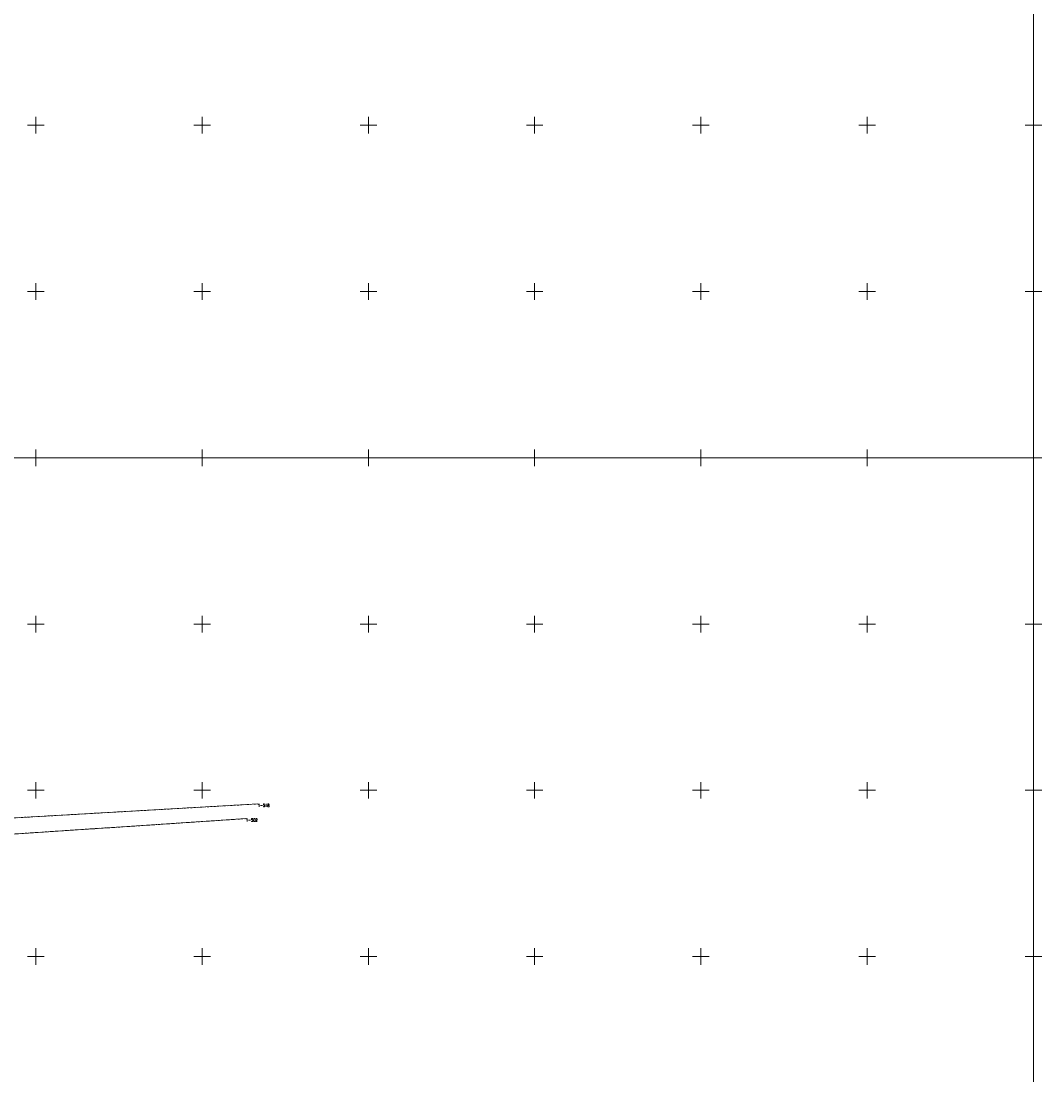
# Model space of a CAD drawing. Header units: metres. Extents: x 5598798 to 5599616, y 5661498 to 5662453.
# Tile 17 of 18: x 5599296 to 5599602, y 5661814 to 5662131. Entities that reach past the tile are written whole.
import ezdxf
from ezdxf.enums import TextEntityAlignment as Align

# ---------------------------------------------------------------- set-up
doc = ezdxf.new("R2010")
doc.units = ezdxf.units.M
doc.header["$MEASUREMENT"] = 0
for name, pattern in [('1', [0]), ('GDE', [0]), ('GUK', [2, 1.5, -0.5]), ('GUZ', [1, 0.5, -0.5])]:
    doc.linetypes.add(name, pattern=pattern)
doc.layers.get('0').update_dxf_attribs({"color": 250, "linetype": 'CONTINUOUS', "lineweight": 100})
for name, color, linetype, lineweight in [('Dzialki', 7, 'GDE', 18), ('Kontury', 90, 'GUK', 18), ('Numery_punktow', 7, 'CONTINUOUS', 9), ('Podzial_sekcyjny_krzyze', 7, '1', 18), ('Podzial_sekcyjny_podstawowy', 7, '1', 0), ('Punkty', 7, 'CONTINUOUS', 18), ('Uzytki', 90, 'GUZ', 18)]:
    doc.layers.add(name, color=color, linetype=linetype, lineweight=lineweight)
doc.styles.get("Standard").update_dxf_attribs({"font": 'Simplex.SHX', "width": 0.75})

# ---------------------------------------------------------------- blocks, each defined once
blk = doc.blocks.new('GRO')
at = {"linetype": 'Continuous'}
blk.add_circle((0, 0), 0.045, dxfattribs=at)

msp = doc.modelspace()

# ---------------------------------------------------------------- linework, layer by layer
at = {"layer": 'Dzialki'}
for p, q in [((5599202.8, 5661886.51), (5599366.78, 5661895.9)), ((5599202.55, 5661880.8), (5599363.22, 5661891.49))]:
    msp.add_line(p, q, dxfattribs=at)
at = {"layer": 'Kontury'}
msp.add_line((5599202.55, 5661880.8), (5599363.22, 5661891.49), dxfattribs=at)
at = {"layer": 'Podzial_sekcyjny_krzyze'}
for p, q in [((5599300, 5662097.5), (5599300, 5662102.5)), ((5599350, 5662097.5), (5599350, 5662102.5)), ((5599400, 5662097.5), (5599400, 5662102.5)), ((5599450, 5662097.5), (5599450, 5662102.5)), ((5599500, 5662097.5), (5599500, 5662102.5)), ((5599550, 5662097.5), (5599550, 5662102.5)), ((5599600, 5662097.5), (5599600, 5662102.5)), ((5599297.5, 5662100), (5599302.5, 5662100)), ((5599347.5, 5662100), (5599352.5, 5662100)), ((5599397.5, 5662100), (5599402.5, 5662100)), ((5599447.5, 5662100), (5599452.5, 5662100)), ((5599497.5, 5662100), (5599502.5, 5662100)), ((5599547.5, 5662100), (5599552.5, 5662100)), ((5599597.5, 5662100), (5599602.5, 5662100)), ((5599300, 5662047.5), (5599300, 5662052.5)), ((5599350, 5662047.5), (5599350, 5662052.5)), ((5599400, 5662047.5), (5599400, 5662052.5)), ((5599450, 5662047.5), (5599450, 5662052.5)), ((5599500, 5662047.5), (5599500, 5662052.5)), ((5599550, 5662047.5), (5599550, 5662052.5)), ((5599600, 5662047.5), (5599600, 5662052.5)), ((5599297.5, 5662050), (5599302.5, 5662050)), ((5599347.5, 5662050), (5599352.5, 5662050)), ((5599397.5, 5662050), (5599402.5, 5662050)), ((5599447.5, 5662050), (5599452.5, 5662050)), ((5599497.5, 5662050), (5599502.5, 5662050)), ((5599547.5, 5662050), (5599552.5, 5662050)), ((5599597.5, 5662050), (5599602.5, 5662050)), ((5599300, 5661997.5), (5599300, 5662002.5)), ((5599350, 5661997.5), (5599350, 5662002.5)), ((5599400, 5661997.5), (5599400, 5662002.5)), ((5599450, 5661997.5), (5599450, 5662002.5)), ((5599500, 5661997.5), (5599500, 5662002.5)), ((5599550, 5661997.5), (5599550, 5662002.5)), ((5599600, 5661997.5), (5599600, 5662002.5)), ((5599297.5, 5662000), (5599302.5, 5662000)), ((5599347.5, 5662000), (5599352.5, 5662000)), ((5599397.5, 5662000), (5599402.5, 5662000)), ((5599447.5, 5662000), (5599452.5, 5662000)), ((5599497.5, 5662000), (5599502.5, 5662000)), ((5599547.5, 5662000), (5599552.5, 5662000)), ((5599597.5, 5662000), (5599602.5, 5662000)), ((5599297.5, 5661950), (5599302.5, 5661950)), ((5599300, 5661947.5), (5599300, 5661952.5)), ((5599347.5, 5661950), (5599352.5, 5661950)), ((5599350, 5661947.5), (5599350, 5661952.5)), ((5599397.5, 5661950), (5599402.5, 5661950)), ((5599400, 5661947.5), (5599400, 5661952.5)), ((5599447.5, 5661950), (5599452.5, 5661950)), ((5599450, 5661947.5), (5599450, 5661952.5)), ((5599497.5, 5661950), (5599502.5, 5661950)), ((5599500, 5661947.5), (5599500, 5661952.5)), ((5599547.5, 5661950), (5599552.5, 5661950)), ((5599550, 5661947.5), (5599550, 5661952.5)), ((5599597.5, 5661950), (5599602.5, 5661950)), ((5599600, 5661947.5), (5599600, 5661952.5)), ((5599300, 5661897.5), (5599300, 5661902.5)), ((5599350, 5661897.5), (5599350, 5661902.5)), ((5599400, 5661897.5), (5599400, 5661902.5)), ((5599450, 5661897.5), (5599450, 5661902.5)), ((5599500, 5661897.5), (5599500, 5661902.5)), ((5599550, 5661897.5), (5599550, 5661902.5)), ((5599600, 5661897.5), (5599600, 5661902.5)), ((5599297.5, 5661900), (5599302.5, 5661900)), ((5599347.5, 5661900), (5599352.5, 5661900)), ((5599397.5, 5661900), (5599402.5, 5661900)), ((5599447.5, 5661900), (5599452.5, 5661900)), ((5599497.5, 5661900), (5599502.5, 5661900)), ((5599547.5, 5661900), (5599552.5, 5661900)), ((5599597.5, 5661900), (5599602.5, 5661900)), ((5599300, 5661847.5), (5599300, 5661852.5)), ((5599350, 5661847.5), (5599350, 5661852.5)), ((5599400, 5661847.5), (5599400, 5661852.5)), ((5599450, 5661847.5), (5599450, 5661852.5)), ((5599500, 5661847.5), (5599500, 5661852.5)), ((5599550, 5661847.5), (5599550, 5661852.5)), ((5599600, 5661847.5), (5599600, 5661852.5)), ((5599297.5, 5661850), (5599302.5, 5661850)), ((5599347.5, 5661850), (5599352.5, 5661850)), ((5599397.5, 5661850), (5599402.5, 5661850)), ((5599447.5, 5661850), (5599452.5, 5661850)), ((5599497.5, 5661850), (5599502.5, 5661850)), ((5599547.5, 5661850), (5599552.5, 5661850)), ((5599597.5, 5661850), (5599602.5, 5661850))]:
    msp.add_line(p, q, dxfattribs=at)
at = {"layer": 'Podzial_sekcyjny_podstawowy'}
for p, q in [((5599600, 5662000), (5599600, 5662250)), ((5599200, 5662000), (5599600, 5662000)), ((5599600, 5661750), (5599600, 5662000))]:
    msp.add_line(p, q, dxfattribs=at)
at = {"layer": 'Uzytki'}
for p, q in [((5599202.8, 5661886.51), (5599366.78, 5661895.9)), ((5599363.22, 5661891.49), (5599202.55, 5661880.8))]:
    msp.add_line(p, q, dxfattribs=at)

# ---------------------------------------------------------------- block references
at = {"layer": 'Punkty'}
for p in [(5599366.78, 5661895.9), (5599363.22, 5661891.49)]:
    msp.add_blockref('GRO', p, dxfattribs=at)

# ---------------------------------------------------------------- texts
at = {"layer": 'Numery_punktow', "width": 0.7}
for s, p in [('1-518', (5599366.78, 5661895.9)), ('1-502', (5599363.22, 5661891.49))]:
    msp.add_text(s, height=0.9, dxfattribs=at).set_placement(p, align=Align.TOP_LEFT)

doc.saveas('drawing.dxf')
